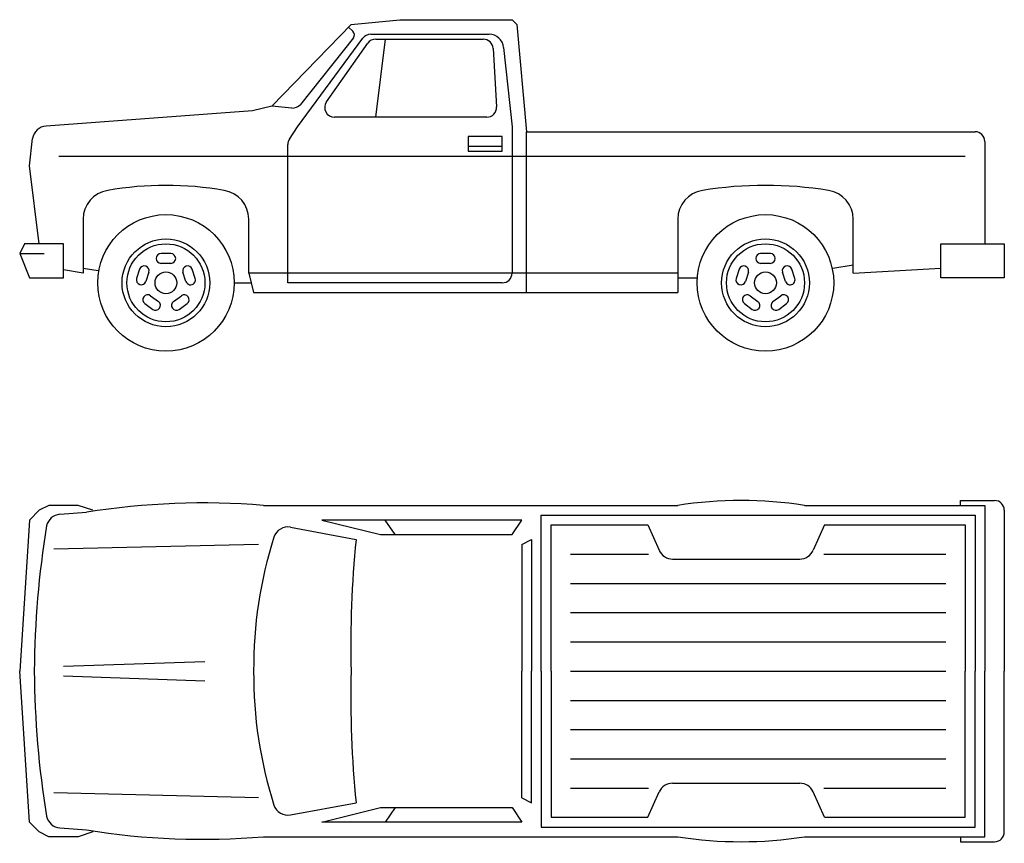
# Model space of a CAD drawing. Header units: millimetres. Extents: x 1343 to 64046, y 44602 to 77982.
# Tile 66 of 68: x 55051 to 60182, y 65494 to 69787. Entities that reach past the tile are written whole.
import ezdxf

# ---------------------------------------------------------------- set-up
doc = ezdxf.new("R2010")
doc.units = ezdxf.units.MM

# ---------------------------------------------------------------- blocks, each defined once
blk = doc.blocks.new('A$C54E06AB9')
for p, q in [((152.4, 1752.6), (101.6, 1727.2)), ((304.8, 1752.6), (152.4, 1752.6)), ((381, 1727.2), (304.8, 1752.6)), ((1270, 1752.6), (3429, 1752.6)), ((4089.4, 1752.6), (5029.2, 1752.6)), ((4902.2, 1752.6), (4902.2, 1778)), ((4902.2, 1778), (5080, 1778)), ((5029.2, 1752.6), (5029.2, 889)), ((101.6, 1727.2), (50.8, 1676.4)), ((209.2, 1706.2), (347.6, 1716.8)), ((2717.8, 889), (2717.8, 1701.8)), ((2717.8, 1701.8), (4978.4, 1701.8)), ((4978.4, 1701.8), (4978.4, 889)), ((5130.8, 1727.2), (5130.8, 889)), ((50.8, 1676.4), (0, 889)), ((1574.8, 1676.4), (1879.6, 1600.2)), ((2616.2, 1676.4), (1574.8, 1676.4)), ((1955.8, 1600.2), (1905, 1676.4)), ((2565.4, 1600.2), (2616.2, 1676.4)), ((2768.6, 889), (2768.6, 1651)), ((2768.6, 1651), (3273.8, 1651)), ((3273.8, 1651), (3332.7, 1518.5)), ((4193.8, 1651), (4134.9, 1518.5)), ((4193.8, 1651), (4927.6, 1651)), ((4927.6, 1651), (4927.6, 889)), ((1411.4, 1638.8), (1752.6, 1574.8)), ((1879.6, 1600.2), (2565.4, 1600.2)), ((1244.6, 1549.4), (177.8, 1524)), ((2616.2, 1549.4), (2667, 1574.8)), ((2616.2, 1549.4), (2616.2, 889)), ((2667, 1574.8), (2667, 889)), ((2870.2, 1498.6), (3276.6, 1498.6)), ((4191, 1498.6), (4826, 1498.6)), ((3402.3, 1473.2), (4065.3, 1473.2)), ((2870.2, 1346.2), (4826, 1346.2)), ((2870.2, 1193.8), (4826, 1193.8)), ((2870.2, 1041.4), (4826, 1041.4)), ((228.6, 914.4), (965.2, 939.8)), ((50.8, 101.6), (0, 889)), ((2616.2, 228.6), (2616.2, 889)), ((2667, 203.2), (2667, 889)), ((2717.8, 889), (2717.8, 76.2)), ((2768.6, 889), (2768.6, 127)), ((2870.2, 889), (4826, 889)), ((4927.6, 127), (4927.6, 889)), ((4978.4, 76.2), (4978.4, 889)), ((5029.2, 25.4), (5029.2, 889)), ((5130.8, 50.8), (5130.8, 889)), ((228.6, 863.6), (965.2, 838.2)), ((2870.2, 736.6), (4826, 736.6)), ((2870.2, 584.2), (4826, 584.2)), ((2870.2, 431.8), (4826, 431.8)), ((2870.2, 279.4), (3276.6, 279.4)), ((3273.8, 127), (3332.7, 259.5)), ((3402.3, 304.8), (4065.3, 304.8)), ((4193.8, 127), (4134.9, 259.5)), ((4191, 279.4), (4826, 279.4)), ((1244.6, 228.6), (177.8, 254)), ((2616.2, 228.6), (2667, 203.2)), ((1411.4, 139.2), (1752.6, 203.2)), ((1574.8, 101.6), (1879.6, 177.8)), ((1879.6, 177.8), (2565.4, 177.8)), ((1955.8, 177.8), (1905, 101.6)), ((2565.4, 177.8), (2616.2, 101.6)), ((2768.6, 127), (3273.8, 127)), ((4193.8, 127), (4927.6, 127)), ((101.6, 50.8), (50.8, 101.6)), ((209.2, 71.8), (347.6, 61.2)), ((2616.2, 101.6), (1574.8, 101.6)), ((2717.8, 76.2), (4978.4, 76.2)), ((152.4, 25.4), (101.6, 50.8)), ((304.8, 25.4), (152.4, 25.4)), ((381, 50.8), (304.8, 25.4)), ((1270, 25.4), (3429, 25.4)), ((4089.4, 25.4), (5029.2, 25.4)), ((4902.2, 25.4), (4902.2, 0)), ((4902.2, 0), (5080, 0))]:
    blk.add_line(p, q)
for centre, radius, start, end in [((956.6, -2074.8), 3840.2, 85.3187, 99.1246), ((3759.2, -381), 2159, 81.2026, 98.7974), ((5080, 1727.2), 50.8, 0, 90), ((215, 1630.2), 76.2, 94.3987, 168.3158), ((4854, 864.6), 4777.9, 170.5917, 179.7072), ((1397.3, 1563.9), 76.2, 79.3803, 162.3167), ((3454.4, 908), 2235.3, 162.3167, 180.4883), ((7226.3, 1028.7), 5500.9, 174.3026, 181.4552), ((3402.3, 1549.4), 76.2, 203.9625, 270), ((4065.3, 1549.4), 76.2, 270, 336.0375), ((4854, 913.4), 4777.9, 180.2928, 189.4083), ((3454.4, 869.9), 2235.3, 179.5117, 197.6833), ((7226.3, 749.3), 5500.9, 178.5448, 185.6974), ((3402.3, 228.6), 76.2, 90, 156.0375), ((4065.3, 228.6), 76.2, 23.9625, 90), ((1397.3, 214.1), 76.2, 197.6833, 280.6197), ((215, 147.8), 76.2, 191.6842, 265.6013), ((956.6, 3852.8), 3840.2, 260.8754, 274.6813), ((3759.2, 2159), 2159, 261.2026, 278.7974), ((5080, 50.8), 50.8, 270, 0)]:
    blk.add_arc(centre, radius, start, end)
blk = doc.blocks.new('A$C13806C89')
for p, q in [((1314.7, 1277.3), (1727.2, 1701.8)), ((1727.2, 1701.8), (1981.2, 1727.2)), ((1981.2, 1727.2), (2565.4, 1727.2)), ((2565.4, 1727.2), (2590.8, 1701.8)), ((2590.8, 1701.8), (2641.6, 1143)), ((1736, 1666.7), (1713.1, 1688.4)), ((1829.1, 1651), (2446, 1651)), ((1447.8, 1168.4), (1788.2, 1630.3)), ((1738.7, 1632.9), (1462.5, 1285.7)), ((1598.5, 1299.3), (1813.6, 1604.1)), ((1905, 1625.6), (1854.2, 1219.2)), ((1855.1, 1625.6), (2415.9, 1625.6)), ((2466.6, 1577.8), (2484.5, 1273)), ((2521.8, 1582.8), (2565.4, 1168.4)), ((1213.1, 1251.9), (137.5, 1172.8)), ((1314.7, 1277.3), (1213.1, 1251.9)), ((1417.5, 1266.7), (1314.7, 1277.3)), ((2433.8, 1219.2), (1640, 1219.2)), ((1405.5, 1105), (1447.8, 1168.4)), ((2565.4, 1168.4), (2565.4, 406.4)), ((2641.6, 304.8), (2641.6, 1143)), ((2641.6, 1143), (4978.4, 1143)), ((50.8, 965.2), (67.5, 1107.5)), ((2514.6, 1117.6), (2336.8, 1117.6)), ((2336.8, 1117.6), (2336.8, 1041.4)), ((2514.6, 1041.4), (2514.6, 1117.6)), ((5029.2, 1092.2), (5029.2, 558.8)), ((1397, 355.6), (1397, 1076.8)), ((2514.6, 1066.8), (2336.8, 1066.8)), ((2336.8, 1041.4), (2514.6, 1041.4)), ((203.2, 1016), (4927.6, 1016)), ((101.6, 558.8), (50.8, 965.2)), ((330.2, 687), (330.2, 406.4)), ((1193.8, 406.4), (1193.8, 687)), ((3429, 687), (3429, 304.8)), ((4343.4, 406.4), (4343.4, 687)), ((25.4, 558.8), (0, 508)), ((228.6, 558.8), (25.4, 558.8)), ((228.6, 381), (228.6, 558.8)), ((4800.6, 558.8), (5130.8, 558.8)), ((4800.6, 381), (4800.6, 558.8)), ((5130.8, 558.8), (5130.8, 381)), ((0, 508), (50.8, 381)), ((0, 508), (127, 508)), ((787.4, 508), (736.6, 508)), ((3911.6, 508), (3860.8, 508)), ((330.2, 406.4), (228.6, 423.3)), ((330.2, 431.8), (408.6, 420)), ((624.9, 426.9), (609.2, 378.5)), ((673.2, 411.2), (657.5, 362.8)), ((787.4, 457.2), (736.6, 457.2)), ((866.5, 362.8), (850.8, 411.2)), ((914.8, 378.5), (899.1, 426.9)), ((3749.1, 426.9), (3733.4, 378.5)), ((3797.4, 411.2), (3781.7, 362.8)), ((3911.6, 457.2), (3860.8, 457.2)), ((3990.7, 362.8), (3975, 411.2)), ((4039, 378.5), (4023.3, 426.9)), ((4238, 432.5), (4343.4, 449.2)), ((4343.4, 406.4), (4800.6, 431.8)), ((50.8, 381), (228.6, 381)), ((3429, 406.4), (1193.8, 406.4)), ((1193.8, 406.4), (1219.2, 304.8)), ((3429, 381), (3530.6, 381)), ((5130.8, 381), (4800.6, 381)), ((1116.7, 355.6), (1206.5, 355.6)), ((2514.6, 355.6), (1397, 355.6)), ((681.7, 288.3), (722.8, 258.5)), ((801.2, 258.5), (842.3, 288.3)), ((1219.2, 304.8), (3429, 304.8)), ((3805.9, 288.3), (3847, 258.5)), ((3925.4, 258.5), (3966.5, 288.3)), ((651.9, 247.2), (693, 217.4)), ((831, 217.4), (872.1, 247.2)), ((3776.1, 247.2), (3817.2, 217.4)), ((3955.2, 217.4), (3996.3, 247.2))]:
    blk.add_line(p, q)
for centre, radius in [((762, 355.6), 355.6), ((3886.2, 355.6), 355.6), ((762, 355.6), 228.6), ((3886.2, 355.6), 228.6), ((762, 355.6), 203.2), ((3886.2, 355.6), 203.2), ((762, 355.6), 56.8), ((3886.2, 355.6), 56.8)]:
    blk.add_circle(centre, radius)
for centre, radius, start, end in [((1718.5, 1648.3), 25.4, 322.5946, 46.5349), ((1829.1, 1600.2), 50.8, 90, 143.6156), ((2446, 1574.8), 76.2, 6.009, 90), ((1855.1, 1574.8), 50.8, 90, 144.7824), ((2415.9, 1574.8), 50.8, 3.3665, 90), ((1422.7, 1317.3), 50.8, 264.1272, 321.4926), ((1640, 1270), 50.8, 144.7824, 270), ((2433.8, 1270), 50.8, 270, 3.3665), ((142.9, 1096.8), 76.2, 94.0856, 171.8699), ((4978.4, 1092.2), 50.8, 0, 90), ((1447.8, 1076.8), 50.8, 146.3099, 180), ((482.6, 687), 152.4, 99.0847, 180), ((762, -911.8), 1775.4, 80.1585, 99.8415), ((1041.4, 687), 152.4, 0, 80.9153), ((3581.4, 687), 152.4, 99.0847, 180), ((3886.2, -1219.2), 2082.8, 80.9153, 99.0847), ((4191, 687), 152.4, 0, 80.9153), ((736.6, 482.6), 25.4, 90, 270), ((787.4, 482.6), 25.4, 270, 90), ((3860.8, 482.6), 25.4, 90, 270), ((3911.6, 482.6), 25.4, 270, 90), ((649.1, 419), 25.4, 342, 162), ((874.9, 419), 25.4, 18, 198), ((3773.3, 419), 25.4, 342, 162), ((3999.1, 419), 25.4, 18, 198), ((633.4, 370.7), 25.4, 162, 342), ((890.6, 370.7), 25.4, 198, 18), ((2514.6, 406.4), 50.8, 270, 0), ((3757.6, 370.7), 25.4, 162, 342), ((4014.8, 370.7), 25.4, 198, 18), ((666.8, 267.8), 25.4, 54, 234), ((707.9, 237.9), 25.4, 234, 54), ((816.1, 237.9), 25.4, 126, 306), ((857.2, 267.8), 25.4, 306, 126), ((3791, 267.8), 25.4, 54, 234), ((3832.1, 237.9), 25.4, 234, 54), ((3940.3, 237.9), 25.4, 126, 306), ((3981.4, 267.8), 25.4, 306, 126)]:
    blk.add_arc(centre, radius, start, end)

msp = doc.modelspace()

# ---------------------------------------------------------------- block references
for name, p in [('A$C13806C89', (55051.3, 68059.4)), ('A$C54E06AB9', (55051.3, 65502.5))]:
    msp.add_blockref(name, p)

doc.saveas('drawing.dxf')
